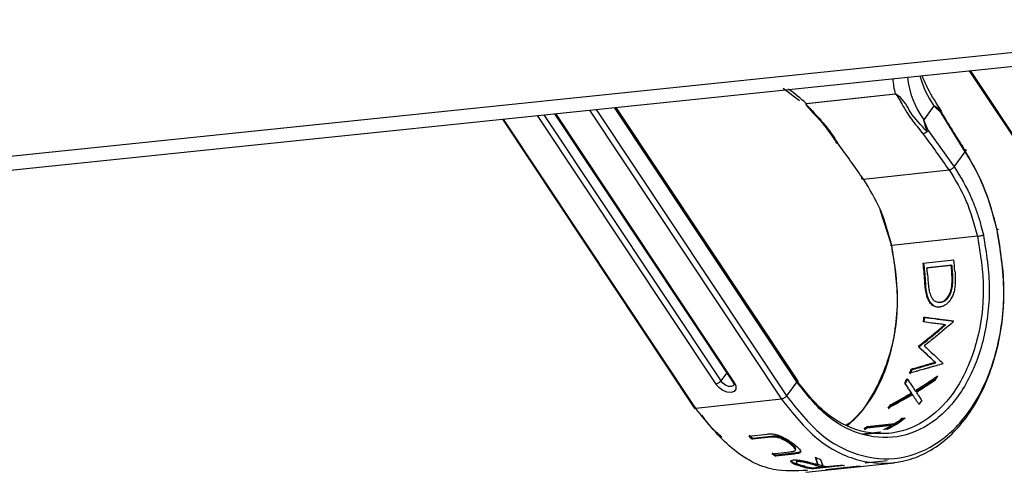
# Model space of a CAD drawing. Header units: millimetres. Extents: x 9 to 583, y 10 to 410.
# Tile 5 of 122: x 55 to 64, y 52 to 56. Entities that reach past the tile are written whole.
import ezdxf

# ---------------------------------------------------------------- set-up
doc = ezdxf.new("R2010")
doc.units = ezdxf.units.MM

msp = doc.modelspace()

# ---------------------------------------------------------------- linework, layer by layer
at = {"color": 8, "linetype": 'Continuous', "lineweight": 25}
for p, q in [((38.7815, 53.2805), (120.4901, 61.7505)), ((65.4144, 53.1451), (63.6961, 55.7301)), ((60.1046, 55.3578), (61.9148, 52.6345)), ((60.1679, 55.3644), (61.9629, 52.6639)), ((62.0592, 52.7954), (60.3398, 55.3822)), ((61.1071, 52.5466), (59.2943, 55.2738)), ((59.6126, 55.3068), (61.2949, 52.7759)), ((59.6759, 55.3134), (61.343, 52.8054)), ((61.468, 52.7947), (59.7863, 55.3248)), ((61.3989, 52.8817), (61.343, 52.8054))]:
    msp.add_line(p, q, dxfattribs=at)
at = {"color": 7, "linetype": 'Continuous', "lineweight": 25}
for p, q in [((39.1444, 53.1851), (120.6449, 61.6335)), ((63.6853, 55.729), (65.4074, 53.1382)), ((61.9303, 55.5658), (62.0854, 55.4487)), ((62.1486, 55.4205), (62.9875, 55.5118)), ((62.9891, 55.5096), (62.1502, 55.4183)), ((63.0257, 55.4622), (63.04, 55.4373)), ((62.0459, 52.8412), (60.3558, 55.3839)), ((63.3523, 55.399), (63.256, 55.2675)), ((63.4204, 55.3325), (63.3523, 55.399)), ((63.4239, 55.3465), (63.401, 55.3644)), ((63.6476, 54.965), (63.4204, 55.3325)), ((59.2837, 55.2727), (61.0984, 52.5427)), ((59.7757, 55.3237), (61.454, 52.7989)), ((63.299, 55.1667), (63.256, 55.2675)), ((63.2519, 55.1358), (63.2092, 55.1864)), ((63.2857, 55.1578), (63.2762, 55.1939)), ((63.299, 55.1667), (63.5441, 54.8236)), ((62.4263, 55.0643), (62.4135, 55.1)), ((63.5441, 54.8236), (63.6476, 54.965)), ((62.6882, 54.7063), (63.496, 54.7942)), ((62.9531, 54.0872), (62.846, 54.4192)), ((63.7635, 54.1687), (62.9557, 54.0808)), ((63.2505, 53.9141), (63.5389, 53.9455)), ((63.2858, 53.8705), (63.5151, 53.8954)), ((63.2858, 53.8705), (63.2926, 53.8713)), ((63.5219, 53.8962), (63.2926, 53.8713)), ((63.5151, 53.8954), (63.5219, 53.8962)), ((63.5257, 53.8592), (63.5189, 53.8587)), ((63.2729, 53.752), (63.266, 53.752)), ((63.5269, 53.6963), (63.52, 53.6968)), ((63.4125, 53.4993), (63.4056, 53.5011)), ((63.4152, 53.5461), (63.4082, 53.5475)), ((63.2582, 53.4068), (63.2651, 53.4046)), ((63.4609, 53.3325), (63.4541, 53.3354)), ((63.2142, 53.1212), (63.2077, 53.1254)), ((63.145, 52.911), (63.139, 52.9165)), ((63.3691, 52.9761), (63.3629, 52.9813)), ((62.0749, 52.7975), (62.0459, 52.8412)), ((61.454, 52.7989), (61.4537, 52.7993)), ((62.0592, 52.7954), (61.9629, 52.6639)), ((63.0835, 52.7779), (63.0779, 52.7843)), ((63.1453, 52.685), (63.1401, 52.6921)), ((63.1561, 52.6685), (63.151, 52.6757)), ((63.1809, 52.7068), (63.1756, 52.7138)), ((63.2189, 52.649), (63.2299, 52.6323)), ((61.9148, 52.6345), (61.1071, 52.5466)), ((63.0505, 52.4531), (63.0801, 52.4563)), ((63.0505, 52.4531), (63.0543, 52.4443)), ((62.9532, 52.3849), (62.6943, 52.3567)), ((62.7233, 52.375), (62.9822, 52.4032)), ((62.7266, 52.3659), (62.7233, 52.375)), ((62.7266, 52.3659), (62.9855, 52.394)), ((62.9564, 52.3756), (62.9532, 52.3849)), ((63.0543, 52.4443), (63.0666, 52.4456)), ((61.6076, 52.2858), (61.7818, 52.3048)), ((61.8143, 52.2736), (61.6414, 52.2548)), ((61.8176, 52.282), (61.6447, 52.2631)), ((61.8143, 52.2736), (61.8176, 52.282)), ((61.8661, 52.2834), (61.8629, 52.275)), ((62.6778, 52.3052), (62.8494, 52.3239)), ((62.8183, 52.3132), (62.6999, 52.3004)), ((62.9106, 52.3495), (62.881, 52.3463)), ((61.9982, 52.2209), (61.9954, 52.2121)), ((61.8239, 52.1189), (61.9967, 52.1377)), ((62.0349, 52.1162), (61.8607, 52.0973)), ((62.037, 52.1255), (61.8628, 52.1065)), ((62.0349, 52.1162), (62.037, 52.1255)), ((62.0905, 52.1362), (62.0884, 52.127)), ((62.2579, 52.0152), (62.2347, 52.0854)), ((62.2586, 52.025), (62.24, 52.0831)), ((62.042, 52.0282), (62.041, 52.0185)), ((62.068, 52.0536), (62.0667, 52.044)), ((62.1347, 52.0005), (62.1342, 51.9906)), ((62.1449, 51.9439), (62.538, 51.9866)), ((62.3076, 51.9949), (62.2114, 51.9844)), ((62.509, 52.0069), (62.2205, 51.9755)), ((62.2298, 52.0218), (62.2291, 52.012)), ((62.2579, 52.0152), (62.2586, 52.025)), ((62.2816, 52.0656), (62.3057, 52.004)), ((62.3078, 52.0036), (62.3076, 51.9949)), ((62.3371, 51.9981), (62.3076, 51.9949)), ((62.3311, 51.9688), (62.6196, 52.0002)), ((62.3371, 51.9981), (62.4703, 52.0126)), ((62.4881, 51.9827), (62.4878, 51.9859)), ((62.5176, 51.9859), (62.5174, 51.9891)), ((62.6582, 52.0012), (62.5176, 51.9859)), ((62.5676, 51.9899), (62.9799, 52.0347)), ((62.9116, 52.0531), (62.7028, 52.0303)), ((62.3697, 51.9698), (62.3694, 51.973)), ((62.4881, 51.9827), (62.3697, 51.9698))]:
    msp.add_line(p, q, dxfattribs=at)
at = {"color": 7, "linetype": 'Continuous', "lineweight": 25, "flags": 128}
for points in [[(63.2167, 53.131), (63.213, 53.1333), (63.2101, 53.1351)], [(61.468, 52.7947), (61.4843, 52.7596), (61.4849, 52.7284), (61.4698, 52.7059), (61.4412, 52.6954), (61.4036, 52.6987), (61.3625, 52.7151), (61.3244, 52.7422), (61.2949, 52.7759)], [(62.9522, 52.575), (62.9495, 52.5794), (62.9474, 52.5828)], [(62.9855, 52.394), (62.9837, 52.3991), (62.9822, 52.4032)], [(61.6414, 52.2548), (61.6433, 52.2595), (61.6447, 52.2631)], [(61.8607, 52.0973), (61.8619, 52.1025), (61.8628, 52.1065)], [(62.538, 51.9866), (62.5155, 51.9845), (62.4881, 51.9827)], [(62.5176, 51.9859), (62.5451, 51.9877), (62.5676, 51.9899)], [(62.2205, 51.9755), (62.2206, 51.9811), (62.2206, 51.9854)]]:
    msp.add_lwpolyline(points, dxfattribs=at)
at = {"color": 8, "linetype": 'Continuous', "lineweight": 25, "flags": 128}
msp.add_lwpolyline([(61.4651, 52.7641), (61.4596, 52.7587), (61.4406, 52.7517), (61.4154, 52.7539), (61.3881, 52.7648), (61.3627, 52.7829), (61.343, 52.8054)], dxfattribs=at)
at = {"color": 8, "linetype": 'Continuous', "lineweight": 25}
for centre, radius, start, end in [((63.6401, 55.6858), 0.6754, 182.66773, 195.02376), ((63.9498, 55.7636), 0.8529, 186.39413, 215.56601), ((64.1594, 55.9516), 0.9782, 196.07737, 214.39855), ((60.8856, 54.024), 1.883, 47.87482, 54.44397), ((61.4644, 52.8082), 0.014, 221.86668, 285.15251)]:
    msp.add_arc(centre, radius, start, end, dxfattribs=at)
at = {"color": 7, "linetype": 'Continuous', "lineweight": 25}
for centre, radius, start, end in [((62.1825, 55.4431), 0.0408, 213.58784, 217.45312), ((82.1834, 66.7057), 21.9369, 211.16234, 212.28611), ((46.7906, 43.1159), 20.3827, 34.95623, 36.13642), ((45.9828, 43.028), 20.3827, 34.95623, 36.13642), ((61.3705, 53.6561), 2.1876, 4.82208, 7.60172), ((61.0831, 53.6248), 2.1865, 3.33515, 7.60228), ((61.0755, 53.624), 2.2011, 3.33516, 7.60227), ((61.1115, 53.6279), 2.1878, 4.78628, 6.36627), ((61.3407, 53.6528), 2.1878, 5.39843, 6.36633), ((61.333, 53.652), 2.2025, 5.39845, 6.36631), ((61.2506, 53.6181), 2.0188, 352.68133, 353.99347), ((61.2441, 53.6172), 2.0322, 352.68133, 353.99347), ((61.5699, 53.6455), 1.9876, 351.88151, 352.06956), ((61.4627, 53.578), 1.8027, 345.45769, 345.77463), ((61.4581, 53.5768), 1.8142, 345.45766, 345.77468), ((61.7075, 53.4957), 1.5443, 336.40719, 337.9725), ((61.9483, 53.5462), 1.5956, 338.69878, 338.91992), ((61.8116, 53.4477), 1.4296, 332.34836, 334.24167), ((61.704, 53.494), 1.5545, 336.40719, 337.9725), ((62.1061, 53.4761), 1.4229, 332.11066, 334.00989), ((61.2808, 52.8529), 0.0783, 280.35876, 322.57646), ((61.8088, 53.4457), 1.4391, 332.34836, 334.24166), ((62.0804, 53.2742), 1.109, 319.18614, 321.42867), ((62.0794, 53.2711), 1.1164, 319.18614, 321.42868), ((62.3645, 53.3093), 1.1147, 319.46711, 321.70196), ((62.5516, 53.1071), 0.8384, 295.35588, 309.07717), ((62.497, 53.1386), 0.8811, 303.41741, 308.91923), ((62.2626, 53.074), 0.8371, 301.04454, 303.38852), ((62.2629, 53.0694), 0.8427, 301.0445, 303.3886), ((62.5404, 53.0701), 0.8, 295.20101, 301.06903), ((62.537, 53.072), 0.8129, 297.24701, 301.05412), ((62.497, 53.1344), 0.887, 303.41741, 308.91923), ((62.5952, 53.3288), 1.4364, 226.5624, 228.39471), ((62.5931, 53.3312), 1.4283, 226.56241, 228.39471), ((62.5936, 53.0199), 0.7415, 287.64026, 290.1817), ((62.4264, 53.1037), 1.1545, 238.54137, 240.66098), ((62.4253, 53.1073), 1.148, 238.54137, 240.66098), ((62.6599, 53.0266), 1.0328, 245.68516, 248.50839), ((62.3653, 52.8892), 0.9177, 255.18221, 260.34321), ((62.3324, 52.8691), 0.9006, 257.28523, 262.86349), ((62.4888, 52.8908), 0.9055, 258.33442, 260.3594), ((62.6194, 52.8903), 0.8902, 260.35843, 262.87918), ((62.6164, 52.8507), 0.8505, 270.21691, 272.81558), ((62.3279, 52.8193), 0.8505, 270.21694, 272.81556)]:
    msp.add_arc(centre, radius, start, end, dxfattribs=at)
for points, knots in [([(63.4239, 55.3465), (63.3781, 55.4177), (63.3095, 55.5246), (63.2597, 55.6384), (63.2407, 55.6789), (63.2389, 55.6827)], [0, 0, 0, 0, 0.644377, 0.966634, 1, 1, 1, 1]), ([(62.1486, 55.4205), (62.1476, 55.4193), (62.1461, 55.4175), (62.1454, 55.4149), (62.146, 55.4112), (62.148, 55.4079), (62.1495, 55.4054)], [0, 0, 0, 0, 0.314183, 0.460373, 0.585512, 1, 1, 1, 1]), ([(63.2857, 55.1578), (63.2293, 55.2165), (63.1236, 55.3265), (63.0719, 55.4572), (62.9969, 55.5057), (62.9875, 55.5118)], [0, 0, 0, 0, 0.499742, 0.937397, 1, 1, 1, 1]), ([(62.9891, 55.5096), (62.9969, 55.5022), (63.0046, 55.4949), (63.0106, 55.4872), (63.0106, 55.4872)], [0, 0, 0, 0, 0.998532, 1, 1, 1, 1]), ([(63.0257, 55.4622), (63.0254, 55.4628), (63.0237, 55.4658), (63.0194, 55.4741), (63.0142, 55.4819), (63.0106, 55.4872)], [0, 0, 0, 0, 0.067869, 0.366531, 1, 1, 1, 1]), ([(63.0543, 55.4125), (63.0534, 55.4141), (63.0486, 55.4224), (63.0439, 55.4306), (63.04, 55.4373)], [0, 0, 0, 0, 0.1931906, 1, 1, 1, 1]), ([(62.1486, 55.4158), (62.1486, 55.4157), (62.1485, 55.4152), (62.1486, 55.414), (62.1504, 55.4105), (62.153, 55.4076), (62.1548, 55.4055)], [0, 0, 0, 0, 0.028239, 0.151836, 0.391216, 1, 1, 1, 1]), ([(62.1502, 55.4183), (62.1496, 55.4177), (62.1489, 55.417), (62.1486, 55.416), (62.1486, 55.4158)], [0, 0, 0, 0, 0.733826, 1, 1, 1, 1]), ([(62.1604, 55.3903), (62.1575, 55.394), (62.1536, 55.399), (62.1504, 55.404), (62.1495, 55.4054)], [0, 0, 0, 0, 0.7389764, 1, 1, 1, 1]), ([(62.1548, 55.4055), (62.1821, 55.3757), (62.2331, 55.3201), (62.3139, 55.2339), (62.3838, 55.1439), (62.4241, 55.0798), (62.4442, 55.0479)], [0, 0, 0, 0, 0.255872, 0.477545, 0.739805, 1, 1, 1, 1]), ([(62.1604, 55.3903), (62.1631, 55.387), (62.1779, 55.3691), (62.221, 55.3233), (62.3175, 55.2202), (62.3821, 55.1276), (62.4263, 55.0643)], [0, 0, 0, 0, 0.0306646, 0.1675753, 0.4318586, 1, 1, 1, 1]), ([(63.2092, 55.1864), (63.1742, 55.2321), (63.1163, 55.3076), (63.0718, 55.3828), (63.0543, 55.4125)], [0, 0, 0, 0, 0.6053982, 1, 1, 1, 1]), ([(63.401, 55.3644), (63.4007, 55.3646), (63.385, 55.3765), (63.3685, 55.3878), (63.3523, 55.399)], [0, 0, 0, 0, 0.020862, 1, 1, 1, 1]), ([(63.4204, 55.3325), (63.4227, 55.3357), (63.4253, 55.3394), (63.4262, 55.3425), (63.4263, 55.3429)], [0, 0, 0, 0, 0.877598, 1, 1, 1, 1]), ([(63.2762, 55.1939), (63.2761, 55.1944), (63.2696, 55.2189), (63.2627, 55.2434), (63.256, 55.2675)], [0, 0, 0, 0, 0.020862, 1, 1, 1, 1]), ([(63.2883, 55.1544), (63.2848, 55.1515), (63.2774, 55.1453), (63.2641, 55.1383), (63.256, 55.1366), (63.2519, 55.1358)], [0, 0, 0, 0, 0.301392, 0.650696, 1, 1, 1, 1]), ([(63.2883, 55.1544), (63.2888, 55.1549), (63.2931, 55.1588), (63.2962, 55.163), (63.299, 55.1667)], [0, 0, 0, 0, 0.122402, 1, 1, 1, 1]), ([(62.4285, 55.0608), (62.4284, 55.0583), (62.4283, 55.053), (62.4337, 55.0479), (62.4407, 55.0479), (62.4442, 55.0479)], [0, 0, 0, 0, 0.3013919, 0.6506959, 1, 1, 1, 1]), ([(63.638, 54.9882), (63.6409, 54.9882), (63.6472, 54.9883), (63.6519, 54.9851), (63.6536, 54.9809), (63.6535, 54.9765), (63.6517, 54.9711), (63.649, 54.9671), (63.6476, 54.965)], [0, 0, 0, 0, 0.203314, 0.437268, 0.566353, 0.703173, 0.847724, 1, 1, 1, 1]), ([(63.9466, 54.2354), (63.9094, 54.3741), (63.8358, 54.6477), (63.7037, 54.8762), (63.6385, 54.9888)], [0, 0, 0, 0, 0.507127, 1, 1, 1, 1]), ([(63.9499, 54.2292), (63.9138, 54.3623), (63.8773, 54.4964), (63.8229, 54.6287), (63.7971, 54.6903), (63.742, 54.8095), (63.6807, 54.9105), (63.6476, 54.965)], [0, 0, 0, 0, 0.499553, 0.503596, 0.535548, 0.749816, 1, 1, 1, 1]), ([(63.4959, 54.794), (63.5531, 54.7011), (63.6684, 54.5139), (63.7316, 54.2844), (63.7634, 54.1687)], [0, 0, 0, 0, 0.496058, 1, 1, 1, 1]), ([(63.5441, 54.8236), (63.5424, 54.8215), (63.539, 54.8172), (63.5324, 54.8112), (63.5254, 54.806), (63.5165, 54.8006), (63.5061, 54.796), (63.4992, 54.7947), (63.496, 54.7942)], [0, 0, 0, 0, 0.1560481, 0.3032924, 0.4417263, 0.5713441, 0.8031436, 1, 1, 1, 1]), ([(63.5441, 54.8236), (63.6028, 54.7275), (63.6762, 54.6074), (63.7343, 54.4599), (63.7548, 54.404), (63.7678, 54.3659), (63.7826, 54.3183), (63.7991, 54.26), (63.8112, 54.211), (63.8186, 54.1814)], [0, 0, 0, 0, 0.499393, 0.624536, 0.667835, 0.749729, 0.79254, 0.874825, 1, 1, 1, 1]), ([(62.6882, 54.7063), (62.6854, 54.7062), (62.6792, 54.706), (62.6745, 54.7092), (62.6727, 54.7135), (62.6729, 54.7179), (62.6746, 54.7233), (62.6773, 54.7274), (62.6787, 54.7294)], [0, 0, 0, 0, 0.20384, 0.43797, 0.567012, 0.7037, 0.848031, 1, 1, 1, 1]), ([(62.9558, 54.0809), (62.9241, 54.1964), (62.8609, 54.426), (62.7456, 54.6132), (62.6882, 54.7063)], [0, 0, 0, 0, 0.503141, 1, 1, 1, 1]), ([(61.9629, 52.6639), (62.0685, 52.5311), (62.2795, 52.2655), (62.6785, 52.0707), (63.0842, 52.0578), (63.3401, 52.1819), (63.5652, 52.3617), (63.7676, 52.5996), (63.9315, 53.0025), (63.9993, 53.3668), (64.0273, 53.7489), (63.9808, 54.0372), (63.9499, 54.2292)], [0, 0, 0, 0, 0.124939, 0.249879, 0.374818, 0.499758, 0.50355, 0.624748, 0.749687, 0.812374, 0.875061, 1, 1, 1, 1]), ([(63.9469, 54.2355), (63.9502, 54.2357), (63.9568, 54.2362), (63.9603, 54.2351), (63.9583, 54.2327), (63.9525, 54.2304), (63.9495, 54.2292)], [0, 0, 0, 0, 0.257481, 0.500425, 0.742891, 1, 1, 1, 1]), ([(63.8186, 54.1814), (63.846, 54.0114), (63.8871, 53.7561), (63.8623, 53.4178), (63.8023, 53.0953), (63.6552, 52.734), (63.386, 52.4205), (63.0522, 52.259), (62.6928, 52.2702), (62.3396, 52.4426), (62.1527, 52.6778), (62.0592, 52.7954)], [0, 0, 0, 0, 0.124946, 0.187636, 0.250326, 0.375271, 0.500217, 0.625163, 0.750109, 0.875054, 1, 1, 1, 1]), ([(63.7634, 54.1687), (63.7676, 54.1693), (63.776, 54.1704), (63.7916, 54.1736), (63.807, 54.1775), (63.8147, 54.1801), (63.8186, 54.1814)], [0, 0, 0, 0, 0.250032, 0.500023, 0.75, 1, 1, 1, 1]), ([(62.518, 52.3873), (62.5199, 52.3883), (62.6283, 52.4401), (62.7933, 52.6828), (62.9677, 53.0885), (63.0341, 53.5848), (62.9818, 53.9155), (62.9557, 54.0808)], [0, 0, 0, 0, 0.004571, 0.253428, 0.502286, 0.751143, 1, 1, 1, 1]), ([(62.5335, 52.3793), (62.6192, 52.465), (62.7989, 52.6447), (62.9266, 52.9783), (62.9752, 53.2071), (63, 53.3706), (63.0233, 53.6519), (62.9805, 53.9173), (62.9531, 54.0872)], [0, 0, 0, 0, 0.2325571, 0.4880606, 0.574587, 0.6010668, 0.7444965, 1, 1, 1, 1]), ([(62.9562, 54.081), (62.9528, 54.0807), (62.9462, 54.0802), (62.9427, 54.0813), (62.9447, 54.0837), (62.9505, 54.0861), (62.9535, 54.0873)], [0, 0, 0, 0, 0.257481, 0.500425, 0.742891, 1, 1, 1, 1]), ([(63.52, 53.6968), (63.5209, 53.7048), (63.5237, 53.7286), (63.5241, 53.7678), (63.5227, 53.8138), (63.5201, 53.8437), (63.5189, 53.8587)], [0, 0, 0, 0, 0.148156, 0.444573, 0.722013, 1, 1, 1, 1]), ([(63.5269, 53.6963), (63.5279, 53.7043), (63.5306, 53.7281), (63.531, 53.7674), (63.5296, 53.8138), (63.527, 53.844), (63.5257, 53.8592)], [0, 0, 0, 0, 0.147183, 0.441655, 0.720551, 1, 1, 1, 1]), ([(63.4056, 53.5011), (63.3999, 53.5007), (63.3825, 53.4996), (63.3521, 53.5072), (63.3195, 53.5338), (63.2922, 53.578), (63.2721, 53.652), (63.2684, 53.7131), (63.266, 53.752)], [0, 0, 0, 0, 0.064291, 0.193893, 0.351689, 0.511383, 0.688206, 1, 1, 1, 1]), ([(63.4125, 53.4993), (63.4067, 53.499), (63.3894, 53.4979), (63.3591, 53.5055), (63.3266, 53.5322), (63.2994, 53.5764), (63.2791, 53.6509), (63.2753, 53.7125), (63.2729, 53.752)], [0, 0, 0, 0, 0.064033, 0.193127, 0.349453, 0.508173, 0.685252, 1, 1, 1, 1]), ([(63.2916, 53.8104), (63.2923, 53.8025), (63.2943, 53.7785), (63.2973, 53.7417), (63.3007, 53.6997), (63.3045, 53.6743), (63.3064, 53.6615)], [0, 0, 0, 0, 0.159142, 0.477495, 0.737945, 1, 1, 1, 1]), ([(63.5504, 53.84), (63.551, 53.832), (63.5529, 53.8081), (63.5544, 53.7682), (63.5541, 53.7202), (63.5498, 53.6886), (63.5477, 53.6727)], [0, 0, 0, 0, 0.143068, 0.429285, 0.713371, 1, 1, 1, 1]), ([(63.3063, 53.6615), (63.308, 53.654), (63.3137, 53.6275), (63.3285, 53.5901), (63.3551, 53.5588), (63.3825, 53.5465), (63.4009, 53.5472), (63.4082, 53.5475)], [0, 0, 0, 0, 0.115859, 0.409271, 0.630599, 0.852851, 1, 1, 1, 1]), ([(63.5477, 53.6727), (63.5461, 53.6649), (63.5391, 53.6312), (63.5183, 53.5799), (63.4787, 53.5312), (63.4398, 53.5071), (63.4152, 53.5028), (63.4056, 53.5011)], [0, 0, 0, 0, 0.08991, 0.388139, 0.619521, 0.851645, 1, 1, 1, 1]), ([(63.4082, 53.5475), (63.414, 53.5485), (63.4316, 53.5513), (63.4602, 53.5673), (63.4886, 53.6006), (63.5101, 53.6448), (63.5166, 53.6787), (63.52, 53.6968)], [0, 0, 0, 0, 0.107617, 0.325513, 0.536093, 0.753235, 1, 1, 1, 1]), ([(63.4152, 53.5461), (63.421, 53.547), (63.4384, 53.5499), (63.4669, 53.5659), (63.4952, 53.599), (63.5169, 53.6434), (63.5234, 53.6778), (63.5269, 53.6963)], [0, 0, 0, 0, 0.107283, 0.323334, 0.532353, 0.748703, 1, 1, 1, 1]), ([(63.3911, 53.5476), (63.3919, 53.5472), (63.3993, 53.5438), (63.4076, 53.545), (63.4152, 53.5461)], [0, 0, 0, 0, 0.10159, 1, 1, 1, 1]), ([(63.2582, 53.4068), (63.2629, 53.4063), (63.286, 53.4033), (63.3183, 53.3992), (63.3552, 53.3945), (63.3828, 53.391), (63.4196, 53.3863), (63.4564, 53.3816), (63.4991, 53.3762), (63.5234, 53.3732), (63.5385, 53.3713)], [0, 0, 0, 0, 0.049264, 0.246321, 0.344849, 0.443377, 0.541906, 0.738962, 0.837491, 1, 1, 1, 1]), ([(63.2651, 53.4046), (63.2697, 53.404), (63.2928, 53.401), (63.3512, 53.3934), (63.4377, 53.3823), (63.5055, 53.3736), (63.5383, 53.3694)], [0, 0, 0, 0, 0.050529, 0.252647, 0.639262, 1, 1, 1, 1]), ([(63.2101, 53.1351), (63.215, 53.1388), (63.2393, 53.1578), (63.2928, 53.2003), (63.3697, 53.2631), (63.426, 53.3113), (63.4541, 53.3354)], [0, 0, 0, 0, 0.057929, 0.289652, 0.644717, 1, 1, 1, 1]), ([(63.2167, 53.131), (63.2216, 53.1348), (63.2464, 53.1542), (63.3002, 53.1971), (63.3771, 53.2602), (63.4329, 53.3084), (63.4609, 53.3325)], [0, 0, 0, 0, 0.0589334, 0.2946747, 0.6472298, 1, 1, 1, 1]), ([(63.4541, 53.3354), (63.4496, 53.336), (63.4267, 53.3389), (63.3855, 53.3441), (63.323, 53.352), (63.2788, 53.3576), (63.2529, 53.3609)], [0, 0, 0, 0, 0.068306, 0.341528, 0.61475, 1, 1, 1, 1]), ([(63.5376, 53.3648), (63.5331, 53.3608), (63.5105, 53.341), (63.4541, 53.2925), (63.367, 53.2198), (63.2962, 53.1641), (63.2608, 53.1362)], [0, 0, 0, 0, 0.050915, 0.254581, 0.627127, 1, 1, 1, 1]), ([(63.3629, 52.9813), (63.3601, 52.984), (63.3458, 52.9974), (63.3134, 53.0276), (63.2649, 53.0727), (63.2267, 53.1078), (63.2077, 53.1254)], [0, 0, 0, 0, 0.0580866, 0.2904402, 0.6451127, 1, 1, 1, 1]), ([(63.3691, 52.9761), (63.3662, 52.9788), (63.3517, 52.9926), (63.3193, 53.0231), (63.2709, 53.0685), (63.2331, 53.1037), (63.2142, 53.1212)], [0, 0, 0, 0, 0.059089, 0.295453, 0.64762, 1, 1, 1, 1]), ([(63.2608, 53.1362), (63.2639, 53.1333), (63.2797, 53.1188), (63.318, 53.0835), (63.3743, 53.0312), (63.4162, 52.992), (63.4371, 52.9723)], [0, 0, 0, 0, 0.050952, 0.254766, 0.627221, 1, 1, 1, 1]), ([(63.4349, 52.9666), (63.4298, 52.9651), (63.4042, 52.9578), (63.3684, 52.9475), (63.3275, 52.9357), (63.2967, 52.9269), (63.2557, 52.9152), (63.2146, 52.9036), (63.1669, 52.8901), (63.1396, 52.8824), (63.1226, 52.8776)], [0, 0, 0, 0, 0.049255, 0.246277, 0.344788, 0.443299, 0.541809, 0.738831, 0.837342, 1, 1, 1, 1]), ([(63.139, 52.9165), (63.1441, 52.918), (63.1697, 52.9253), (63.2158, 52.9386), (63.2853, 52.9587), (63.3343, 52.973), (63.3629, 52.9813)], [0, 0, 0, 0, 0.068449, 0.342245, 0.616041, 1, 1, 1, 1]), ([(63.145, 52.911), (63.1502, 52.9125), (63.1758, 52.9198), (63.2218, 52.9331), (63.2914, 52.9533), (63.3405, 52.9677), (63.3691, 52.9761)], [0, 0, 0, 0, 0.068435, 0.342177, 0.615919, 1, 1, 1, 1]), ([(63.0991, 52.8265), (63.1012, 52.8235), (63.1114, 52.8086), (63.1296, 52.782), (63.1531, 52.7473), (63.1681, 52.725), (63.1756, 52.7138)], [0, 0, 0, 0, 0.075095, 0.375491, 0.687663, 1, 1, 1, 1]), ([(63.1756, 52.7138), (63.1812, 52.7172), (63.2091, 52.7346), (63.2582, 52.7661), (63.3225, 52.8088), (63.3642, 52.838), (63.385, 52.8526)], [0, 0, 0, 0, 0.078158, 0.39081, 0.695335, 1, 1, 1, 1]), ([(63.1809, 52.7068), (63.1866, 52.7103), (63.215, 52.728), (63.2644, 52.7598), (63.3287, 52.8028), (63.3701, 52.8319), (63.3908, 52.8464)], [0, 0, 0, 0, 0.0792926, 0.3964817, 0.698172, 1, 1, 1, 1]), ([(61.454, 52.7989), (61.4575, 52.7928), (61.4646, 52.7804), (61.4663, 52.7672), (61.4655, 52.7645), (61.4651, 52.7643), (61.465, 52.7642)], [0, 0, 0, 0, 0.279351, 0.568867, 0.860661, 1, 1, 1, 1]), ([(63.1401, 52.6921), (63.1383, 52.6947), (63.1296, 52.7077), (63.117, 52.7265), (63.0981, 52.7546), (63.086, 52.7723), (63.0779, 52.7843)], [0, 0, 0, 0, 0.089242, 0.446232, 0.624719, 1, 1, 1, 1]), ([(63.1453, 52.685), (63.1436, 52.6876), (63.1348, 52.7009), (63.1203, 52.7229), (63.1014, 52.7513), (63.0895, 52.769), (63.0835, 52.7779)], [0, 0, 0, 0, 0.09032, 0.451619, 0.72577, 1, 1, 1, 1]), ([(63.3637, 52.8105), (63.3583, 52.8069), (63.3312, 52.7886), (63.2928, 52.7634), (63.2393, 52.7293), (63.2074, 52.7098), (63.1868, 52.6972)], [0, 0, 0, 0, 0.093607, 0.468055, 0.65527, 1, 1, 1, 1]), ([(63.151, 52.6757), (63.1453, 52.6724), (63.1169, 52.6557), (63.0645, 52.6258), (62.9931, 52.5869), (62.9442, 52.5619), (62.9197, 52.5494)], [0, 0, 0, 0, 0.075114, 0.375586, 0.687711, 1, 1, 1, 1]), ([(62.9474, 52.5828), (62.9533, 52.5859), (62.9824, 52.6014), (63.0228, 52.6237), (63.0813, 52.657), (63.1163, 52.6779), (63.1401, 52.6921)], [0, 0, 0, 0, 0.089242, 0.446232, 0.624719, 1, 1, 1, 1]), ([(62.9522, 52.575), (62.9581, 52.5782), (62.9877, 52.594), (63.0348, 52.6201), (63.0932, 52.6536), (63.1279, 52.6745), (63.1453, 52.685)], [0, 0, 0, 0, 0.09032, 0.451619, 0.72577, 1, 1, 1, 1]), ([(63.2117, 52.5848), (63.2102, 52.587), (63.2028, 52.598), (63.1893, 52.6183), (63.1706, 52.6463), (63.1575, 52.6659), (63.151, 52.6757)], [0, 0, 0, 0, 0.078179, 0.390913, 0.695386, 1, 1, 1, 1]), ([(63.1769, 52.6368), (63.1763, 52.6377), (63.1697, 52.6478), (63.1626, 52.6586), (63.1561, 52.6685)], [0, 0, 0, 0, 0.08416, 1, 1, 1, 1]), ([(63.1868, 52.6972), (63.1885, 52.6946), (63.1972, 52.6816), (63.2089, 52.664), (63.2247, 52.6403), (63.2336, 52.627), (63.2393, 52.6184)], [0, 0, 0, 0, 0.093607, 0.468055, 0.65527, 1, 1, 1, 1]), ([(62.1593, 51.9624), (62.0529, 51.9561), (61.8102, 51.9415), (61.4306, 52.1426), (61.2149, 52.4119), (61.1071, 52.5466)], [0, 0, 0, 0, 0.280589, 0.640294, 1, 1, 1, 1]), ([(63.2298, 52.6325), (63.2302, 52.6319), (63.2334, 52.627), (63.2365, 52.6223), (63.2392, 52.6182)], [0, 0, 0, 0, 0.122148, 1, 1, 1, 1]), ([(61.3522, 52.2761), (61.3183, 52.3052), (61.2505, 52.3636), (61.1934, 52.4431), (61.1649, 52.4828)], [0, 0, 0, 0, 0.499991, 1, 1, 1, 1]), ([(61.7818, 52.3048), (61.7877, 52.3053), (61.807, 52.307), (61.8386, 52.3066), (61.8827, 52.2961), (61.9305, 52.2753), (61.9808, 52.2475), (62.0096, 52.2266), (62.0231, 52.2168)], [0, 0, 0, 0, 0.081917, 0.268969, 0.393574, 0.557583, 0.792735, 1, 1, 1, 1]), ([(61.863, 52.275), (61.8573, 52.2754), (61.8456, 52.2762), (61.8298, 52.2751), (61.8195, 52.2741), (61.8143, 52.2736)], [0, 0, 0, 0, 0.318659, 0.658537, 1, 1, 1, 1]), ([(61.8662, 52.2834), (61.8605, 52.2838), (61.8488, 52.2846), (61.8331, 52.2835), (61.8227, 52.2825), (61.8176, 52.282)], [0, 0, 0, 0, 0.320106, 0.659277, 1, 1, 1, 1]), ([(61.9954, 52.2121), (61.9902, 52.216), (61.9705, 52.2302), (61.9368, 52.2499), (61.895, 52.2683), (61.8735, 52.2728), (61.863, 52.275)], [0, 0, 0, 0, 0.151657, 0.568317, 0.788249, 1, 1, 1, 1]), ([(61.9982, 52.2209), (61.993, 52.2247), (61.9734, 52.2389), (61.9399, 52.2584), (61.8983, 52.2767), (61.8768, 52.2812), (61.8662, 52.2834)], [0, 0, 0, 0, 0.152294, 0.565914, 0.786418, 1, 1, 1, 1]), ([(62.0335, 52.1429), (62.0376, 52.1444), (62.046, 52.1475), (62.0491, 52.1567), (62.0388, 52.1746), (62.019, 52.1941), (61.9997, 52.2089), (61.9954, 52.2121)], [0, 0, 0, 0, 0.1378888, 0.2766706, 0.4658518, 0.8813843, 1, 1, 1, 1]), ([(62.0468, 52.1575), (62.0483, 52.1599), (62.052, 52.1657), (62.0408, 52.1838), (62.0216, 52.203), (62.0025, 52.2177), (61.9982, 52.2209)], [0, 0, 0, 0, 0.155393, 0.376696, 0.862348, 1, 1, 1, 1]), ([(62.0231, 52.2168), (62.028, 52.2131), (62.0532, 52.194), (62.082, 52.1685), (62.0968, 52.1444), (62.0961, 52.1329), (62.0902, 52.1284), (62.0884, 52.127)], [0, 0, 0, 0, 0.1080243, 0.54534, 0.7551989, 0.9249754, 1, 1, 1, 1]), ([(61.9967, 52.1377), (62.0025, 52.1383), (62.0117, 52.1394), (62.0242, 52.141), (62.0304, 52.1422), (62.0335, 52.1429)], [0, 0, 0, 0, 0.45021, 0.724665, 1, 1, 1, 1]), ([(62.0884, 52.127), (62.0846, 52.1254), (62.0769, 52.1223), (62.0581, 52.1191), (62.0437, 52.1173), (62.0349, 52.1163)], [0, 0, 0, 0, 0.2838621, 0.5650669, 1, 1, 1, 1]), ([(62.0905, 52.1362), (62.0866, 52.1347), (62.079, 52.1315), (62.0602, 52.1283), (62.0457, 52.1266), (62.037, 52.1255)], [0, 0, 0, 0, 0.283881, 0.565124, 1, 1, 1, 1]), ([(62.0963, 52.1457), (62.0963, 52.1439), (62.0963, 52.1401), (62.0924, 52.1375), (62.0905, 52.1362)], [0, 0, 0, 0, 0.503433, 1, 1, 1, 1]), ([(62.041, 52.0185), (62.0366, 52.0205), (62.0201, 52.0278), (62.0051, 52.0392), (62.0029, 52.0504), (62.0104, 52.057), (62.0225, 52.059), (62.0287, 52.06)], [0, 0, 0, 0, 0.136856, 0.509136, 0.687206, 0.839389, 1, 1, 1, 1]), ([(62.042, 52.0282), (62.0377, 52.0302), (62.0217, 52.0374), (62.0075, 52.0463), (62.007, 52.0522), (62.0069, 52.0524)], [0, 0, 0, 0, 0.263945, 0.974252, 1, 1, 1, 1]), ([(62.0287, 52.06), (62.035, 52.0604), (62.0476, 52.0613), (62.0744, 52.0593), (62.1106, 52.0538), (62.1736, 52.0392), (62.2209, 52.025), (62.253, 52.0165), (62.2579, 52.0152)], [0, 0, 0, 0, 0.089113, 0.178763, 0.302629, 0.488897, 0.922313, 1, 1, 1, 1]), ([(62.1342, 51.9906), (62.1287, 51.9919), (62.1122, 51.9957), (62.0799, 52.0043), (62.0554, 52.0132), (62.041, 52.0185)], [0, 0, 0, 0, 0.1697652, 0.5093366, 1, 1, 1, 1]), ([(62.1347, 52.0005), (62.1292, 52.0017), (62.1127, 52.0056), (62.0806, 52.0141), (62.0563, 52.023), (62.042, 52.0282)], [0, 0, 0, 0, 0.170719, 0.512198, 1, 1, 1, 1]), ([(62.0666, 52.044), (62.0632, 52.0434), (62.0566, 52.0423), (62.0522, 52.0384), (62.0536, 52.032), (62.0744, 52.0177), (62.1069, 52.0086), (62.1306, 52.002)], [0, 0, 0, 0, 0.080864, 0.159065, 0.283098, 0.476527, 1, 1, 1, 1]), ([(62.0679, 52.0536), (62.0645, 52.053), (62.0577, 52.0519), (62.0557, 52.0497), (62.0548, 52.0485)], [0, 0, 0, 0, 0.5086432, 1, 1, 1, 1]), ([(62.2291, 52.012), (62.2235, 52.0134), (62.1956, 52.0208), (62.1603, 52.0318), (62.1154, 52.0408), (62.0948, 52.0437), (62.0777, 52.0448), (62.0701, 52.0442), (62.0666, 52.044)], [0, 0, 0, 0, 0.122741, 0.617277, 0.734063, 0.851618, 0.931822, 1, 1, 1, 1]), ([(62.2298, 52.0218), (62.2242, 52.0232), (62.1963, 52.0306), (62.1609, 52.0416), (62.116, 52.0505), (62.0954, 52.0534), (62.0787, 52.0544), (62.0713, 52.0538), (62.0679, 52.0536)], [0, 0, 0, 0, 0.123288, 0.620178, 0.736604, 0.853799, 0.934366, 1, 1, 1, 1]), ([(62.2291, 52.012), (62.2337, 52.0108), (62.2476, 52.0072), (62.2738, 52.0011), (62.2953, 51.9972), (62.3076, 51.9949)], [0, 0, 0, 0, 0.177551, 0.532669, 1, 1, 1, 1]), ([(62.3078, 52.0048), (62.3032, 52.0056), (62.2894, 52.008), (62.2634, 52.0133), (62.242, 52.0187), (62.2298, 52.0218)], [0, 0, 0, 0, 0.176432, 0.529312, 1, 1, 1, 1])]:
    msp.add_open_spline(points, degree=3, knots=knots, dxfattribs=at)
for points in [[(61.9148, 52.6345), (62.0228, 52.4986), (62.2387, 52.2269), (62.6467, 52.0276), (63.062, 52.0147), (63.4474, 52.2013), (63.7591, 52.5639), (63.9604, 53.0625), (64.0406, 53.6464), (63.9784, 54.0392), (63.9473, 54.2356)], [(63.7635, 54.1687), (63.7897, 54.0031), (63.8421, 53.6719), (63.7745, 53.1795), (63.6048, 52.7591), (63.342, 52.4533), (63.017, 52.296), (62.6668, 52.3069), (62.3227, 52.4749), (62.1407, 52.704), (62.0496, 52.8186)], [(62.0496, 52.8186), (62.0531, 52.8186), (62.0601, 52.8186), (62.0652, 52.8136), (62.0655, 52.8056), (62.0613, 52.7988), (62.0592, 52.7954)], [(61.9629, 52.6639), (61.96, 52.6604), (61.9541, 52.6534), (61.941, 52.644), (61.927, 52.6369), (61.9189, 52.6353), (61.9148, 52.6345)], [(61.1071, 52.5466), (61.1036, 52.5466), (61.0966, 52.5465), (61.0915, 52.5516), (61.0912, 52.5595), (61.0954, 52.5663), (61.0975, 52.5697)]]:
    msp.add_open_spline(points, degree=3, dxfattribs=at)

doc.saveas('drawing.dxf')
